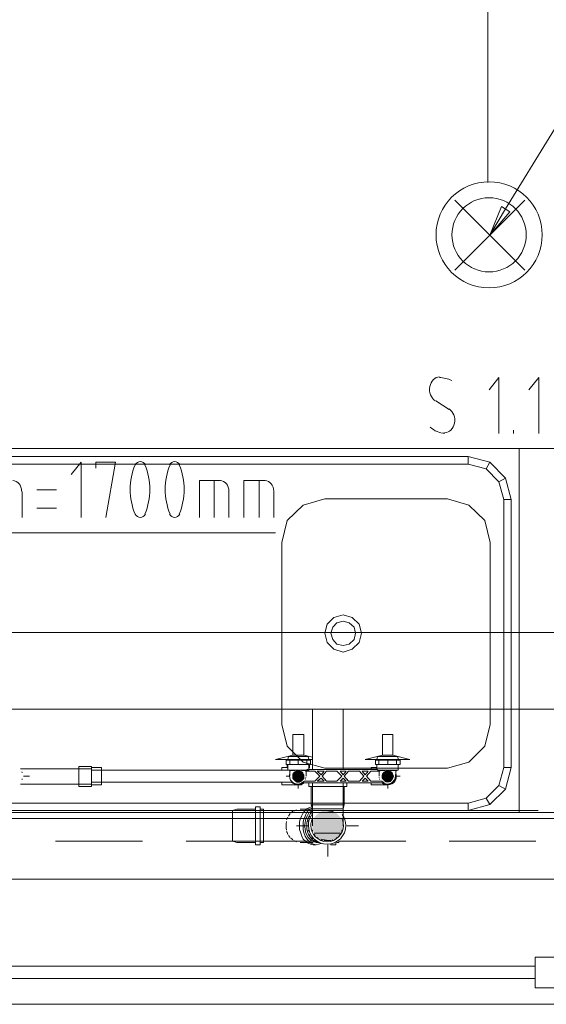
# Model space of a CAD drawing. Header units: millimetres. Extents: x 352 to 350573, y -22 to 37733.
# Tile 8 of 214: x 12670 to 14378, y 6650 to 9843. Entities that reach past the tile are written whole.
import ezdxf

# ---------------------------------------------------------------- set-up
doc = ezdxf.new("R2010")
doc.units = ezdxf.units.MM
for name, color, linetype in [('PDF _0', 1, 'Continuous'), ('PDF _PD-Socket Text', 1, 'Continuous'), ('PDF$_83$-$Floor$Plan$-$В_Этаж$00_Сводный$M-EQPM', 2, 'Continuous'), ('PDF$_83$-$Floor$Plan$-$В_Этаж$00_Сводный$M-HVAC-DUCT', 5, 'Continuous'), ('PDF$_83$-$Floor$Plan$-$В_Этаж$00_Сводный$P-PIPE', 3, 'Continuous')]:
    doc.layers.add(name, color=color, linetype=linetype)
for name, color, linetype, true_color in [('PDF _PD-Lighting', 7, 'Continuous', 0xb80000), ('PDF _PD-Lighting Text', 7, 'Continuous', 0xb80000), ('PDF$_83$-$Floor$Plan$-$В_Этаж$00_Сводный$A-DETL-MBND', 7, 'Continuous', 0xdd3700), ('PDF$_83$-$Floor$Plan$-$В_Этаж$00_Сводный$P-PIPE-CNTR', 150, 'Continuous', 0x007fff), ('PDF$_83$-$Floor$Plan$-$В_Этаж$00_Сводный-83$new-ifc-RVT-1-В_Этаж$00_Сводный$A-GENM', 7, 'Continuous', 0xdd6e6e), ('PDF$_83$-$Floor$Plan$-$В_Этаж$00_Сводный-83$new-ifc-RVT-1-В_Этаж$00_Сводный$A-GLAZ', 7, 'Continuous', 0xdddd6e), ('PDF$_83$-$Floor$Plan$-$В_Этаж$00_Сводный-83$new-ifc-RVT-1-В_Этаж$00_Сводный$I-FURN', 7, 'Continuous', 0xdcdcdc)]:
    doc.layers.add(name, color=color, linetype=linetype, true_color=true_color)

msp = doc.modelspace()

# ---------------------------------------------------------------- linework, layer by layer
at = {"layer": 'PDF _0', "color": 12, "lineweight": 0, "true_color": 0xb80000}
msp.add_lwpolyline([(14246, 9229.7), (14546.4, 9719.1), (14745.3, 9719.1), (15204.8, 9719.1)], dxfattribs=at)
at = {"layer": 'PDF _0', "lineweight": 0}
for points in [[(15714, 7515.1), (15650.4, 8452), (15449.5, 8452), (13993.4, 8452)], [(11572.6, 7602.6), (11747.6, 8179.4), (11946.5, 8179.4), (13500.1, 8179.4)]]:
    msp.add_lwpolyline(points, dxfattribs=at)
at = {"layer": 'PDF _PD-Lighting', "lineweight": 0}
for points in [[(16945.3, 11374), (16945.3, 11573), (14188.3, 11573), (14188.3, 9315.3)], [(14080.9, 9030.8), (14307.7, 9257.6)], [(14080.9, 9257.6), (14307.7, 9030.8)]]:
    msp.add_lwpolyline(points, dxfattribs=at)
for radius in [172.1, 120.3]:
    msp.add_circle((14192.3, 9145.6), radius, dxfattribs=at)
at = {"layer": 'PDF _PD-Lighting Text', "lineweight": 0}
msp.add_lwpolyline([(14259.9, 9219.8), (14194.3, 9144.2), (14232.1, 9237.7)], close=True, dxfattribs=at)
msp.add_lwpolyline([(14194.3, 9144.2), (14246, 9229.7)], dxfattribs=at)
at = {"layer": 'PDF _PD-Socket Text', "lineweight": 0}
for points in [[(14224.1, 8501.7), (14224.1, 8682.7), (14192.3, 8642.9)], [(14353.4, 8501.7), (14353.4, 8682.7), (14321.6, 8642.9)], [(14019.2, 8607.1), (14063, 8579.3)], [(14271.9, 8501.7), (14271.9, 8511.6)], [(12869.5, 8229.2), (12869.5, 8408.2), (12837.7, 8368.4)], [(12949.1, 8229.2), (12980.9, 8408.2), (12917.2, 8408.2), (12917.2, 8388.3)], [(13253.4, 8229.2), (13253.4, 8348.5), (13321, 8348.5)], [(13301.2, 8229.2), (13301.2, 8348.5)], [(13396.6, 8229.2), (13396.6, 8348.5), (13466.3, 8348.5)], [(13446.4, 8229.2), (13446.4, 8348.5)], [(12678.5, 8312.7), (12678.5, 8229.2)], [(12789.9, 8318.7), (12726.3, 8318.7)], [(13348.9, 8312.7), (13348.9, 8229.2)], [(13494.1, 8312.7), (13494.1, 8229.2)], [(12726.3, 8259), (12789.9, 8259)]]:
    msp.add_lwpolyline(points, dxfattribs=at)
for centre, radius, start, end in [((14029.8, 8593.2), 89.5, 62.6354, 89.1435), ((13234.5, 8319.7), 205.9, 157.2403, 202.7597), ((12886.4, 8319.7), 205.9, 337.2403, 22.7597), ((13347.9, 8319.7), 205.9, 157.2403, 202.7597), ((12997.8, 8319.7), 205.9, 337.2403, 22.7597)]:
    msp.add_arc(centre, radius, start, end, dxfattribs=at)
for points in [[(14032, 8684.7), (14016.9, 8684.6), (14003.7, 8671.6), (14000.2, 8653.3)], [(14000.2, 8653.3), (13996.7, 8635), (14003.8, 8616.1), (14017.3, 8607.5)], [(14080, 8535.1), (14083.5, 8553.4), (14076.5, 8572.3), (14062.9, 8580.8)], [(14048.2, 8503.7), (14063.4, 8503.8), (14076.5, 8516.7), (14080, 8535.1)], [(14000.7, 8521.9), (14014.8, 8509.6), (14031.3, 8502.6), (14048.4, 8501.8)], [(13061.5, 8410.2), (13054.8, 8410.2), (13048.6, 8406.4), (13044.7, 8400.1)], [(13078.2, 8400.1), (13074.3, 8406.4), (13068.1, 8410.2), (13061.5, 8410.2)], [(13172.9, 8410.2), (13166.2, 8410.2), (13160, 8406.4), (13156.1, 8400.1)], [(13189.6, 8400.1), (13185.7, 8406.4), (13179.5, 8410.2), (13172.9, 8410.2)], [(12676.6, 8313.7), (12676.6, 8332.9), (12663.6, 8348.5), (12647.7, 8348.5)], [(13348.9, 8313.7), (13348.9, 8332.9), (13336, 8348.5), (13320.1, 8348.5)], [(13494.1, 8313.7), (13494.1, 8332.9), (13481.2, 8348.5), (13465.3, 8348.5)], [(13044.7, 8239.2), (13048.6, 8232.9), (13054.8, 8229.2), (13061.5, 8229.2)], [(13061.5, 8229.2), (13068.1, 8229.2), (13074.3, 8232.9), (13078.2, 8239.2)], [(13156.1, 8239.2), (13160, 8232.9), (13166.2, 8229.2), (13172.9, 8229.2)], [(13172.9, 8229.2), (13179.5, 8229.2), (13185.7, 8232.9), (13189.6, 8239.2)]]:
    msp.add_open_spline(points, degree=3, dxfattribs=at)
at = {"layer": 'PDF$_83$-$Floor$Plan$-$В_Этаж$00_Сводный$A-DETL-MBND', "lineweight": 0}
for points in [[(13068.4, 7278.4), (12786, 7278.4)], [(13209.7, 7178.9), (13360.8, 7178.9), (13360.8, 7180.9), (13360.8, 7182.9), (13360.8, 7186.8), (13360.8, 7192.8), (13360.8, 7200.8), (13360.8, 7210.7), (13360.8, 7218.7), (13360.8, 7228.6), (13360.8, 7238.6), (13360.8, 7246.5), (13360.8, 7254.5), (13360.8, 7260.4), (13360.8, 7268.4), (13360.8, 7272.4), (13360.8, 7276.4), (13360.8, 7278.4), (13209.7, 7278.4)], [(13927.7, 7278.4), (13718.9, 7278.4)], [(14351.4, 7278.4), (14069, 7278.4)], [(12786, 7178.9), (13068.4, 7178.9)], [(13705, 7178.9), (13921.8, 7178.9)], [(14063, 7178.9), (14343.5, 7178.9)]]:
    msp.add_lwpolyline(points, dxfattribs=at)
at = {"layer": 'PDF$_83$-$Floor$Plan$-$В_Этаж$00_Сводный$M-EQPM', "lineweight": 0}
for points in [[(13573.7, 7427.5), (13573.7, 7441.5), (13601.5, 7441.5), (13613.5, 7441.5), (13613.5, 7427.5), (13601.5, 7427.5), (13573.7, 7427.5), (13545.8, 7427.5), (13533.9, 7427.5), (13533.9, 7441.5), (13545.8, 7441.5), (13573.7, 7441.5)], [(13607.5, 7441.5), (13607.5, 7443.5), (13605.5, 7453.4), (13541.8, 7453.4), (13539.9, 7443.5), (13539.9, 7441.5)], [(13607.5, 7443.5), (13539.9, 7443.5)], [(13545.8, 7427.5), (13545.8, 7441.5)], [(13601.5, 7441.5), (13601.5, 7427.5)], [(13864.1, 7427.5), (13864.1, 7441.5), (13891.9, 7441.5), (13903.9, 7441.5), (13903.9, 7427.5), (13891.9, 7427.5), (13864.1, 7427.5), (13834.3, 7427.5), (13824.3, 7427.5), (13824.3, 7441.5), (13834.3, 7441.5), (13864.1, 7441.5)], [(13897.9, 7441.5), (13897.9, 7443.5), (13895.9, 7453.4), (13830.3, 7453.4), (13828.3, 7443.5), (13828.3, 7441.5)], [(13897.9, 7443.5), (13828.3, 7443.5)], [(13834.3, 7427.5), (13834.3, 7441.5)], [(13891.9, 7441.5), (13891.9, 7427.5)], [(13539.9, 7427.5), (13539.9, 7409.6), (13545.8, 7407.6), (13545.8, 7389.7)], [(13607.5, 7411.6), (13607.5, 7409.6), (13539.9, 7409.6)], [(13897.9, 7409.6), (13830.3, 7409.6), (13830.3, 7411.6), (13607.5, 7411.6), (13607.5, 7427.5)], [(13889.9, 7389.7), (13889.9, 7407.6), (13897.9, 7409.6), (13897.9, 7427.5)], [(13563.7, 7407.6), (13545.8, 7407.6)], [(13854.1, 7407.6), (13838.2, 7407.6), (13838.2, 7405.7), (13808.4, 7405.7), (13794.5, 7389.7), (13808.4, 7373.8), (13844.2, 7373.8), (13852.2, 7367.9), (13585.6, 7367.9), (13593.6, 7373.8), (13627.4, 7373.8), (13643.3, 7389.7), (13627.4, 7405.7), (13597.5, 7405.7), (13597.5, 7407.6), (13583.6, 7407.6)], [(13599.5, 7389.7), (13599.5, 7405.7)], [(13836.2, 7405.7), (13836.2, 7389.7)], [(13889.9, 7407.6), (13872, 7407.6)]]:
    msp.add_lwpolyline(points, dxfattribs=at)
msp.add_lwpolyline([(13828.3, 7427.5), (13828.3, 7411.6, 0.002616), (13836.9, 7408.9)], format="xyb", dxfattribs=at)
for points in [[(13657.2, 7405.7), (13647.3, 7393.7), (13635.3, 7405.7)], [(13635.3, 7373.8), (13647.3, 7383.8), (13657.2, 7373.8)], [(13665.2, 7373.8), (13651.2, 7389.7), (13665.2, 7405.7), (13699, 7405.7), (13714.9, 7389.7), (13699, 7373.8)], [(13718.9, 7393.7), (13708.9, 7405.7), (13728.8, 7405.7)], [(13708.9, 7373.8), (13718.9, 7383.8), (13728.8, 7373.8)], [(13736.8, 7373.8), (13722.9, 7389.7), (13736.8, 7405.7), (13772.6, 7405.7), (13786.5, 7389.7), (13772.6, 7373.8)], [(13780.5, 7405.7), (13800.4, 7405.7), (13790.5, 7393.7)], [(13780.5, 7373.8), (13790.5, 7383.8), (13800.4, 7373.8)]]:
    msp.add_lwpolyline(points, close=True, dxfattribs=at)
for centre, radius, start, end in [((13293.6, 8193.6), 841.2, 291.1263, 291.7259), ((13571.6, 7391), 26.8, 193.3262, 196.6778), ((13571.6, 7391), 26.9, 335.562, 337.6039), ((13571.6, 7391), 26.9, 344.6903, 346.2063), ((13571.6, 7391), 26.9, 345.7392, 347.7828), ((13862, 7391), 26.9, 192.2172, 194.2608), ((13862.1, 7391), 26.9, 193.7937, 195.3097), ((13862.1, 7391), 26.9, 202.3961, 204.438), ((13862.1, 7391), 26.8, 343.3222, 346.6738), ((13571.6, 7391), 26.9, 223.325, 226.675), ((13571.6, 7391), 26.8, 253.3222, 256.6738), ((13571.6, 7391.1), 26.9, 282.7231, 285.0011), ((13571.6, 7391), 26.8, 298.0036, 304.2614), ((13862, 7391), 26.8, 235.7386, 241.9964), ((13862.1, 7391), 26.9, 247.7032, 251.1525), ((13862.1, 7391), 26.9, 254.9988, 260.3591), ((13862.1, 7391), 26.9, 283.7275, 287.0672), ((13862, 7391), 26.9, 313.325, 316.675)]:
    msp.add_arc(centre, radius, start, end, dxfattribs=at)
at = {"layer": 'PDF$_83$-$Floor$Plan$-$В_Этаж$00_Сводный$M-HVAC-DUCT', "lineweight": 0}
msp.add_lwpolyline([(11699.9, 7606.6), (16907.5, 7606.6), (16907.5, 7855.2), (10239.8, 7855.2), (10239.8, 7606.6), (11389.6, 7606.6)], dxfattribs=at)
at = {"layer": 'PDF$_83$-$Floor$Plan$-$В_Этаж$00_Сводный$P-PIPE', "color": 22, "lineweight": 0, "true_color": 0xdd3700}
for points in [[(13619.4, 7606.6), (13619.4, 7411.6)], [(13718.9, 7411.6), (13718.9, 7606.6)], [(13607.5, 7367.9), (13607.5, 7355.9), (13669.2, 7355.9), (13730.8, 7355.9), (13730.8, 7367.9)], [(13619.4, 7367.9), (13619.4, 7284.3), (13615.4, 7296.3), (13615.4, 7355.9)], [(13718.9, 7284.3), (13716.9, 7284.3), (13718.9, 7284.3), (13718.9, 7367.9)], [(13718.9, 7228.6), (13718.9, 7230.6), (13718.9, 7232.6), (13718.9, 7234.6), (13718.9, 7236.6), (13718.9, 7238.6), (13718.9, 7240.6), (13718.9, 7242.5), (13718.9, 7244.5), (13718.9, 7246.5), (13718.9, 7248.5), (13718.9, 7250.5), (13718.9, 7252.5), (13718.9, 7254.5), (13718.9, 7256.5), (13718.9, 7258.5), (13718.9, 7260.4), (13718.9, 7262.4), (13718.9, 7264.4), (13718.9, 7266.4), (13718.9, 7268.4), (13718.9, 7270.4), (13718.9, 7272.4), (13718.9, 7274.4), (13718.9, 7276.4), (13718.9, 7278.4), (13718.9, 7280.3), (13718.9, 7282.3), (13718.9, 7284.3), (13722.9, 7296.3), (13722.9, 7355.9)], [(13434.4, 7282.3), (13374.8, 7282.3), (13360.8, 7278.4)], [(13450.3, 7174.9), (13460.3, 7174.9), (13460.3, 7228.6), (13460.3, 7282.3), (13450.3, 7282.3)], [(13617.4, 7290.3), (13609.5, 7288.3), (13601.5, 7284.3), (13595.6, 7278.4), (13589.6, 7270.4), (13583.6, 7260.4), (13579.6, 7250.5), (13577.7, 7240.6), (13577.7, 7228.6), (13577.7, 7216.7), (13581.6, 7204.8), (13585.6, 7194.8), (13589.6, 7184.9), (13597.5, 7178.9), (13605.5, 7172.9), (13613.5, 7168.9), (13621.4, 7167), (13631.4, 7167)], [(13619.4, 7284.3), (13619.4, 7282.3), (13579.6, 7282.3)], [(13617.4, 7286.3), (13611.5, 7282.3), (13603.5, 7276.4), (13599.5, 7268.4), (13595.6, 7260.4), (13591.6, 7250.5), (13589.6, 7240.6), (13589.6, 7228.6), (13589.6, 7216.7), (13591.6, 7206.7), (13595.6, 7194.8), (13601.5, 7186.8), (13607.5, 7178.9), (13615.4, 7172.9), (13623.4, 7168.9), (13631.4, 7167), (13639.3, 7168.9), (13647.3, 7170.9)], [(13722.9, 7296.3), (13669.2, 7296.3), (13615.4, 7296.3)], [(13619.4, 7284.3), (13619.4, 7284.3)], [(13619.4, 7284.3), (13619.4, 7284.3)], [(13619.4, 7282.3), (13619.4, 7280.3), (13619.4, 7278.4), (13619.4, 7276.4), (13619.4, 7274.4), (13619.4, 7270.4), (13619.4, 7268.4), (13619.4, 7266.4), (13619.4, 7264.4), (13619.4, 7262.4), (13619.4, 7260.4), (13619.4, 7258.5), (13619.4, 7256.5), (13619.4, 7254.5), (13619.4, 7252.5), (13619.4, 7250.5), (13619.4, 7248.5), (13619.4, 7246.5), (13619.4, 7244.5), (13619.4, 7242.5), (13619.4, 7240.6), (13619.4, 7238.6), (13619.4, 7236.6), (13619.4, 7234.6), (13619.4, 7232.6), (13619.4, 7230.6), (13619.4, 7228.6)], [(13627.4, 7284.3), (13621.4, 7284.3), (13627.4, 7284.3), (13629.4, 7284.3)], [(13621.4, 7284.3), (13621.4, 7284.3)], [(13637.3, 7284.3), (13629.4, 7284.3), (13637.3, 7284.3), (13641.3, 7284.3)], [(13649.3, 7284.3), (13641.3, 7284.3), (13649.3, 7284.3), (13655.2, 7284.3)], [(13683.1, 7284.3), (13669.2, 7284.3), (13653.2, 7284.3), (13683.1, 7284.3), (13687.1, 7284.3)], [(13697, 7284.3), (13687.1, 7284.3), (13697, 7284.3), (13701, 7284.3)], [(13706.9, 7284.3), (13701, 7284.3), (13706.9, 7284.3), (13710.9, 7284.3)], [(13714.9, 7284.3), (13710.9, 7284.3), (13714.9, 7284.3), (13716.9, 7284.3)], [(13531.9, 7278.4), (13360.8, 7278.4), (13360.8, 7276.4), (13360.8, 7270.4)], [(13360.8, 7268.4), (13360.8, 7260.4)], [(13360.8, 7256.5), (13360.8, 7248.5)], [(13619.4, 7274.4), (13613.5, 7268.4), (13609.5, 7262.4), (13605.5, 7254.5), (13603.5, 7246.5), (13601.5, 7238.6), (13601.5, 7228.6), (13601.5, 7218.7), (13603.5, 7208.7), (13607.5, 7198.8), (13613.5, 7190.8), (13617.4, 7184.9), (13625.4, 7178.9), (13631.4, 7176.9), (13639.3, 7174.9), (13631.4, 7174.9), (13625.4, 7176.9), (13617.4, 7178.9), (13611.5, 7184.9), (13605.5, 7190.8), (13601.5, 7198.8), (13597.5, 7208.7), (13595.6, 7218.7), (13593.6, 7228.6), (13595.6, 7238.6), (13597.5, 7246.5), (13599.5, 7254.5), (13603.5, 7262.4), (13607.5, 7270.4), (13613.5, 7274.4), (13619.4, 7278.4), (13569.7, 7278.4), (13480.2, 7278.4)], [(13567.7, 7280.3), (13559.7, 7276.4)], [(13611.5, 7260.4), (13609.5, 7256.5)], [(13619.4, 7270.4), (13617.4, 7268.4)], [(13360.8, 7242.5), (13360.8, 7228.6), (13360.8, 7214.7)], [(13607.5, 7248.5), (13605.5, 7242.5)], [(13360.8, 7210.7), (13360.8, 7200.8)], [(13360.8, 7196.8), (13360.8, 7190.8)], [(13360.8, 7186.8), (13360.8, 7182.9)], [(13605.5, 7214.7), (13607.5, 7210.7)], [(13609.5, 7200.8), (13611.5, 7196.8)], [(13617.4, 7190.8), (13619.4, 7186.8)], [(13360.8, 7180.9), (13360.8, 7178.9), (13531.9, 7178.9)], [(13360.8, 7178.9), (13374.8, 7174.9), (13434.4, 7174.9)], [(13480.2, 7178.9), (13569.7, 7178.9), (13633.3, 7178.9)], [(13559.7, 7180.9), (13567.7, 7176.9)], [(13579.6, 7174.9), (13621.4, 7174.9)], [(13625.4, 7182.9), (13629.4, 7180.9)], [(13679.1, 7168.9), (13679.1, 7167), (13695, 7167), (13695, 7172.9)], [(13697, 7174.9), (13705, 7174.9), (13705, 7178.9)]]:
    msp.add_lwpolyline(points, dxfattribs=at)
at = {"layer": 'PDF$_83$-$Floor$Plan$-$В_Этаж$00_Сводный$P-PIPE', "color": 150, "lineweight": 0, "true_color": 0x007fff}
for points in [[(13619.4, 7451.4), (13591.6, 7457.4), (13591.6, 7525), (13555.8, 7525), (13555.8, 7457.4), (13500.1, 7443.5), (13539.9, 7443.5)], [(13537.9, 7443.5), (13537.9, 7441.5)], [(13555.8, 7457.4), (13591.6, 7457.4)], [(13607.5, 7443.5), (13619.4, 7443.5)], [(13609.5, 7441.5), (13609.5, 7443.5)], [(13537.9, 7417.6), (13520, 7417.6), (13520, 7409.6)], [(13537.9, 7427.5), (13537.9, 7417.6), (13539.9, 7415.6)], [(13537.9, 7417.6), (13537.9, 7417.6)], [(13607.5, 7415.6), (13609.5, 7417.6), (13609.5, 7427.5)], [(13607.5, 7417.6), (13609.5, 7417.6)], [(13545.8, 7407.6), (13547.8, 7405.7)], [(13520, 7369.9), (13520, 7361.9), (13573.7, 7361.9), (13575.7, 7361.9), (13577.7, 7361.9), (13579.6, 7361.9), (13581.6, 7361.9), (13583.6, 7361.9), (13583.6, 7363.9), (13585.6, 7363.9), (13587.6, 7363.9), (13587.6, 7365.9), (13589.6, 7365.9), (13591.6, 7367.9)], [(13559.7, 7365.9), (13553.8, 7369.9)], [(13565.7, 7361.9), (13561.7, 7363.9)], [(13573.7, 7361.9), (13567.7, 7361.9)]]:
    msp.add_lwpolyline(points, dxfattribs=at)
at = {"layer": 'PDF$_83$-$Floor$Plan$-$В_Этаж$00_Сводный$P-PIPE', "color": 220, "lineweight": 0, "true_color": 0xff00bf}
for points in [[(13897.9, 7441.5), (13897.9, 7443.5), (13935.7, 7443.5), (13880, 7457.4), (13880, 7525), (13846.2, 7525), (13846.2, 7457.4), (13790.5, 7443.5), (13828.3, 7443.5), (13828.3, 7441.5)], [(13846.2, 7457.4), (13880, 7457.4)], [(12901.3, 7413.6), (12672.6, 7413.6)], [(12903.3, 7361.9), (12935.2, 7361.9), (12935.2, 7417.6), (12903.3, 7417.6)], [(13541.8, 7409.6), (12903.3, 7409.6)], [(13828.3, 7417.6), (13810.4, 7417.6), (13810.4, 7411.6)], [(13828.3, 7427.5), (13828.3, 7417.6), (13828.3, 7415.6)], [(13828.3, 7417.6), (13828.3, 7417.6)], [(13897.9, 7415.6), (13897.9, 7417.6), (13897.9, 7427.5)], [(13897.9, 7417.6), (13897.9, 7417.6)], [(13889.9, 7405.7), (13891.9, 7407.6)], [(12672.6, 7363.9), (12901.3, 7363.9)], [(12903.3, 7369.9), (13555.8, 7369.9)], [(13810.4, 7367.9), (13810.4, 7361.9), (13864.1, 7361.9), (13856.1, 7361.9)], [(13846.2, 7367.9), (13848.2, 7365.9)], [(13850.2, 7363.9), (13854.1, 7361.9)]]:
    msp.add_lwpolyline(points, dxfattribs=at)
msp.add_lwpolyline([(12903.3, 7355.9), (12903.3, 7421.6), (12861.6, 7421.6), (12861.6, 7355.9)], close=True, dxfattribs=at)
at = {"layer": 'PDF$_83$-$Floor$Plan$-$В_Этаж$00_Сводный$P-PIPE', "color": 150, "lineweight": 0, "true_color": 0x007fff}
msp.add_lwpolyline([(13545.1, 7395, 0.037407), (13544.8, 7391, 0.610772), (13587.3, 7369.2)], format="xyb", dxfattribs=at)
at = {"layer": 'PDF$_83$-$Floor$Plan$-$В_Этаж$00_Сводный$P-PIPE', "color": 220, "lineweight": 0, "true_color": 0xff00bf}
for points in [[(13844.5, 7368.2, 0.622317), (13890.9, 7391, 0.071332), (13889.7, 7399.1)], [(13846.4, 7369.2, 0.610772), (13888.9, 7391, 0.037407), (13888.6, 7395)]]:
    msp.add_lwpolyline(points, format="xyb", dxfattribs=at)
at = {"layer": 'PDF$_83$-$Floor$Plan$-$В_Этаж$00_Сводный$P-PIPE', "lineweight": 0}
for points in [[(13577.7, 7369.9), (13567.7, 7369.9), (13577.7, 7369.9)], [(13577.7, 7369.9), (13567.7, 7369.9), (13577.7, 7369.9)], [(13710.9, 7204.8), (13625.4, 7204.8), (13710.9, 7204.8)], [(13679.1, 7180.9), (13657.2, 7180.9), (13679.1, 7180.9)]]:
    msp.add_lwpolyline(points, dxfattribs=at)
at = {"layer": 'PDF$_83$-$Floor$Plan$-$В_Этаж$00_Сводный$P-PIPE', "color": 22, "lineweight": 0, "true_color": 0xdd3700}
for points in [[(13450.3, 7290.3), (13434.4, 7290.3), (13434.4, 7228.6), (13434.4, 7167), (13450.3, 7167), (13450.3, 7228.6)], [(13535.9, 7248.5), (13537.9, 7252.5), (13539.9, 7256.5), (13537.9, 7252.5)], [(13541.8, 7260.4), (13547.8, 7268.4)], [(13549.8, 7270.4), (13553.8, 7274.4), (13555.8, 7276.4), (13553.8, 7274.4)], [(13533.9, 7228.6), (13533.9, 7236.6), (13535.9, 7242.5), (13533.9, 7236.6), (13533.9, 7228.6), (13533.9, 7222.7), (13535.9, 7214.7), (13533.9, 7222.7)], [(13539.9, 7200.8), (13537.9, 7206.7), (13535.9, 7210.7), (13537.9, 7206.7)], [(13547.8, 7190.8), (13541.8, 7196.8)], [(13555.8, 7182.9), (13553.8, 7184.9), (13549.8, 7188.8), (13553.8, 7184.9)]]:
    msp.add_lwpolyline(points, close=True, dxfattribs=at)
for points in [[(13617.8, 7265.3, 0.156994), (13606.4, 7229.9, 1), (13727.8, 7229.9, 0.156945), (13716.4, 7265.3)], [(13617.8, 7248.7, 0.091115), (13614.4, 7229.9, 1), (13719.8, 7229.9, 0.091284), (13716.4, 7248.7)]]:
    msp.add_lwpolyline(points, format="xyb", dxfattribs=at)
at = {"layer": 'PDF$_83$-$Floor$Plan$-$В_Этаж$00_Сводный$P-PIPE', "color": 1, "lineweight": 0}
for start, end in [(13.3258, 16.6775), (343.3225, 346.6742)]:
    msp.add_arc((12636.7, 7391), 42.8, start, end, dxfattribs=at)
at = {"layer": 'PDF$_83$-$Floor$Plan$-$В_Этаж$00_Сводный$P-PIPE', "color": 220, "lineweight": 0, "true_color": 0xff00bf}
msp.add_arc((13865.3, 7388.3), 26.4, 267.3525, 20.9722, dxfattribs=at)
at = {"layer": 'PDF$_83$-$Floor$Plan$-$В_Этаж$00_Сводный$P-PIPE', "color": 150, "lineweight": 0, "true_color": 0x007fff}
msp.add_arc((13571.6, 7391), 28.8, 225.6756, 307.5788, dxfattribs=at)
at = {"layer": 'PDF$_83$-$Floor$Plan$-$В_Этаж$00_Сводный$P-PIPE', "color": 22, "lineweight": 0, "true_color": 0xdd3700}
for start, end in [(196.65, 202.0108), (213.4094, 219.6222), (230.3778, 236.5906), (303.4094, 309.6222), (320.3778, 326.5906), (337.9892, 343.35), (247.9892, 253.35), (286.65, 292.0108)]:
    msp.add_arc((13667.1, 7229.9), 50.7, start, end, dxfattribs=at)
at = {"layer": 'PDF$_83$-$Floor$Plan$-$В_Этаж$00_Сводный$P-PIPE', "transparency": 33554559}
for points in [[(13573.7, 7409.6), (13579.6, 7407.6), (13567.7, 7407.6)], [(13573.7, 7409.6), (13579.6, 7407.6), (13567.7, 7407.6)], [(13860.1, 7409.6), (13868.1, 7407.6), (13858.1, 7407.6)], [(13860.1, 7409.6), (13868.1, 7407.6), (13858.1, 7407.6)], [(13864.1, 7409.6), (13866.1, 7409.6), (13860.1, 7409.6)], [(13866.1, 7409.6), (13860.1, 7409.6), (13868.1, 7407.6)], [(13864.1, 7409.6), (13866.1, 7409.6), (13860.1, 7409.6)], [(13866.1, 7409.6), (13860.1, 7409.6), (13868.1, 7407.6)], [(13555.8, 7399.7), (13593.6, 7393.7), (13553.8, 7393.7)], [(13555.8, 7399.7), (13593.6, 7393.7), (13553.8, 7393.7)], [(13593.6, 7393.7), (13553.8, 7393.7), (13593.6, 7389.7)], [(13553.8, 7393.7), (13593.6, 7389.7), (13553.8, 7389.7)], [(13593.6, 7393.7), (13553.8, 7393.7), (13593.6, 7389.7)], [(13553.8, 7393.7), (13593.6, 7389.7), (13553.8, 7389.7)], [(13593.6, 7389.7), (13553.8, 7389.7), (13593.6, 7383.8)], [(13553.8, 7389.7), (13593.6, 7383.8), (13553.8, 7383.8)], [(13593.6, 7389.7), (13553.8, 7389.7), (13593.6, 7383.8)], [(13553.8, 7389.7), (13593.6, 7383.8), (13553.8, 7383.8)], [(13593.6, 7383.8), (13553.8, 7383.8), (13591.6, 7379.8)], [(13553.8, 7383.8), (13591.6, 7379.8), (13555.8, 7379.8)], [(13593.6, 7383.8), (13553.8, 7383.8), (13591.6, 7379.8)], [(13553.8, 7383.8), (13591.6, 7379.8), (13555.8, 7379.8)], [(13557.8, 7401.7), (13589.6, 7399.7), (13555.8, 7399.7)], [(13557.8, 7401.7), (13589.6, 7399.7), (13555.8, 7399.7)], [(13589.6, 7399.7), (13555.8, 7399.7), (13593.6, 7393.7)], [(13589.6, 7399.7), (13555.8, 7399.7), (13593.6, 7393.7)], [(13591.6, 7379.8), (13555.8, 7379.8), (13587.6, 7375.8)], [(13555.8, 7379.8), (13587.6, 7375.8), (13559.7, 7375.8)], [(13591.6, 7379.8), (13555.8, 7379.8), (13587.6, 7375.8)], [(13555.8, 7379.8), (13587.6, 7375.8), (13559.7, 7375.8)], [(13559.7, 7403.7), (13589.6, 7401.7), (13557.8, 7401.7)], [(13559.7, 7403.7), (13589.6, 7401.7), (13557.8, 7401.7)], [(13589.6, 7401.7), (13557.8, 7401.7), (13589.6, 7399.7)], [(13589.6, 7401.7), (13557.8, 7401.7), (13589.6, 7399.7)], [(13563.7, 7405.7), (13587.6, 7403.7), (13559.7, 7403.7)], [(13563.7, 7405.7), (13587.6, 7403.7), (13559.7, 7403.7)], [(13587.6, 7403.7), (13559.7, 7403.7), (13589.6, 7401.7)], [(13587.6, 7403.7), (13559.7, 7403.7), (13589.6, 7401.7)], [(13567.7, 7407.6), (13583.6, 7405.7), (13563.7, 7405.7)], [(13567.7, 7407.6), (13583.6, 7405.7), (13563.7, 7405.7)], [(13583.6, 7405.7), (13563.7, 7405.7), (13587.6, 7403.7)], [(13583.6, 7405.7), (13563.7, 7405.7), (13587.6, 7403.7)], [(13579.6, 7407.6), (13567.7, 7407.6), (13583.6, 7405.7)], [(13579.6, 7407.6), (13567.7, 7407.6), (13583.6, 7405.7)], [(13846.2, 7399.7), (13882, 7393.7), (13844.2, 7393.7)], [(13846.2, 7399.7), (13882, 7393.7), (13844.2, 7393.7)], [(13882, 7393.7), (13844.2, 7393.7), (13884, 7389.7)], [(13844.2, 7393.7), (13884, 7389.7), (13844.2, 7389.7)], [(13882, 7393.7), (13844.2, 7393.7), (13884, 7389.7)], [(13844.2, 7393.7), (13884, 7389.7), (13844.2, 7389.7)], [(13884, 7389.7), (13844.2, 7389.7), (13882, 7383.8)], [(13844.2, 7389.7), (13882, 7383.8), (13844.2, 7383.8)], [(13884, 7389.7), (13844.2, 7389.7), (13882, 7383.8)], [(13844.2, 7389.7), (13882, 7383.8), (13844.2, 7383.8)], [(13882, 7383.8), (13844.2, 7383.8), (13880, 7379.8)], [(13844.2, 7383.8), (13880, 7379.8), (13846.2, 7379.8)], [(13882, 7383.8), (13844.2, 7383.8), (13880, 7379.8)], [(13844.2, 7383.8), (13880, 7379.8), (13846.2, 7379.8)], [(13848.2, 7401.7), (13880, 7399.7), (13846.2, 7399.7)], [(13848.2, 7401.7), (13880, 7399.7), (13846.2, 7399.7)], [(13880, 7399.7), (13846.2, 7399.7), (13882, 7393.7)], [(13880, 7399.7), (13846.2, 7399.7), (13882, 7393.7)], [(13880, 7379.8), (13846.2, 7379.8), (13878, 7375.8)], [(13846.2, 7379.8), (13878, 7375.8), (13850.2, 7375.8)], [(13880, 7379.8), (13846.2, 7379.8), (13878, 7375.8)], [(13846.2, 7379.8), (13878, 7375.8), (13850.2, 7375.8)], [(13850.2, 7403.7), (13880, 7401.7), (13848.2, 7401.7)], [(13850.2, 7403.7), (13880, 7401.7), (13848.2, 7401.7)], [(13880, 7401.7), (13848.2, 7401.7), (13880, 7399.7)], [(13880, 7401.7), (13848.2, 7401.7), (13880, 7399.7)], [(13854.1, 7405.7), (13878, 7403.7), (13850.2, 7403.7)], [(13854.1, 7405.7), (13878, 7403.7), (13850.2, 7403.7)], [(13878, 7403.7), (13850.2, 7403.7), (13880, 7401.7)], [(13878, 7403.7), (13850.2, 7403.7), (13880, 7401.7)], [(13858.1, 7407.6), (13874, 7405.7), (13854.1, 7405.7)], [(13858.1, 7407.6), (13874, 7405.7), (13854.1, 7405.7)], [(13874, 7405.7), (13854.1, 7405.7), (13878, 7403.7)], [(13874, 7405.7), (13854.1, 7405.7), (13878, 7403.7)], [(13868.1, 7407.6), (13858.1, 7407.6), (13874, 7405.7)], [(13868.1, 7407.6), (13858.1, 7407.6), (13874, 7405.7)], [(13587.6, 7375.8), (13559.7, 7375.8), (13583.6, 7371.8)], [(13559.7, 7375.8), (13583.6, 7371.8), (13563.7, 7371.8)], [(13587.6, 7375.8), (13559.7, 7375.8), (13583.6, 7371.8)], [(13559.7, 7375.8), (13583.6, 7371.8), (13563.7, 7371.8)], [(13583.6, 7371.8), (13563.7, 7371.8), (13579.6, 7369.9)], [(13563.7, 7371.8), (13579.6, 7369.9), (13567.7, 7369.9)], [(13583.6, 7371.8), (13563.7, 7371.8), (13579.6, 7369.9)], [(13563.7, 7371.8), (13579.6, 7369.9), (13567.7, 7369.9)], [(13579.6, 7369.9), (13577.7, 7369.9), (13567.7, 7369.9)], [(13567.7, 7369.9), (13577.7, 7369.9), (13573.7, 7369.9)], [(13579.6, 7369.9), (13577.7, 7369.9), (13567.7, 7369.9)], [(13567.7, 7369.9), (13577.7, 7369.9), (13573.7, 7369.9)], [(13878, 7375.8), (13850.2, 7375.8), (13874, 7371.8)], [(13850.2, 7375.8), (13874, 7371.8), (13854.1, 7371.8)], [(13878, 7375.8), (13850.2, 7375.8), (13874, 7371.8)], [(13850.2, 7375.8), (13874, 7371.8), (13854.1, 7371.8)], [(13854.1, 7371.8), (13858.1, 7369.9), (13868.1, 7369.9)], [(13854.1, 7371.8), (13874, 7371.8), (13868.1, 7369.9)], [(13854.1, 7371.8), (13858.1, 7369.9), (13868.1, 7369.9)], [(13854.1, 7371.8), (13874, 7371.8), (13868.1, 7369.9)], [(13858.1, 7369.9), (13868.1, 7369.9), (13864.1, 7369.9)], [(13858.1, 7369.9), (13868.1, 7369.9), (13864.1, 7369.9)], [(13625.4, 7254.5), (13716.9, 7242.5), (13619.4, 7242.5)], [(13633.3, 7264.4), (13710.9, 7254.5), (13625.4, 7254.5)], [(13710.9, 7254.5), (13625.4, 7254.5), (13716.9, 7242.5)], [(13643.3, 7272.4), (13703, 7264.4), (13633.3, 7264.4)], [(13703, 7264.4), (13633.3, 7264.4), (13710.9, 7254.5)], [(13655.2, 7278.4), (13693, 7272.4), (13643.3, 7272.4)], [(13693, 7272.4), (13643.3, 7272.4), (13703, 7264.4)], [(13669.2, 7278.4), (13681.1, 7278.4), (13655.2, 7278.4)], [(13681.1, 7278.4), (13655.2, 7278.4), (13693, 7272.4)], [(13716.9, 7242.5), (13619.4, 7242.5), (13718.9, 7228.6)], [(13619.4, 7242.5), (13718.9, 7228.6), (13619.4, 7228.6)], [(13718.9, 7228.6), (13619.4, 7228.6), (13716.9, 7216.7)], [(13619.4, 7228.6), (13716.9, 7216.7), (13619.4, 7216.7)], [(13716.9, 7216.7), (13619.4, 7216.7), (13710.9, 7204.8)], [(13619.4, 7216.7), (13710.9, 7204.8), (13625.4, 7204.8)], [(13625.4, 7204.8), (13710.9, 7204.8), (13710.9, 7204.8)], [(13710.9, 7204.8), (13625.4, 7204.8), (13703, 7192.8)], [(13625.4, 7204.8), (13703, 7192.8), (13633.3, 7192.8)], [(13703, 7192.8), (13633.3, 7192.8), (13693, 7186.8)], [(13633.3, 7192.8), (13693, 7186.8), (13643.3, 7186.8)], [(13693, 7186.8), (13643.3, 7186.8), (13681.1, 7180.9)], [(13643.3, 7186.8), (13681.1, 7180.9), (13657.2, 7180.9)], [(13681.1, 7180.9), (13679.1, 7180.9), (13657.2, 7180.9)], [(13657.2, 7180.9), (13679.1, 7180.9), (13669.2, 7178.9)]]:
    msp.add_solid(points, dxfattribs=at)
at = {"layer": 'PDF$_83$-$Floor$Plan$-$В_Этаж$00_Сводный$P-PIPE-CNTR', "color": 1, "lineweight": 0}
msp.add_lwpolyline([(12682.5, 7389.7), (12702.4, 7389.7)], dxfattribs=at)
at = {"layer": 'PDF$_83$-$Floor$Plan$-$В_Этаж$00_Сводный$P-PIPE-CNTR', "lineweight": 0}
for points in [[(13545.8, 7389.7), (13533.9, 7389.7)], [(13573.7, 7361.9), (13573.7, 7350)]]:
    msp.add_lwpolyline(points, close=True, dxfattribs=at)
at = {"layer": 'PDF$_83$-$Floor$Plan$-$В_Этаж$00_Сводный$P-PIPE-CNTR', "color": 220, "lineweight": 0, "true_color": 0xff00bf}
msp.add_lwpolyline([(13889.9, 7389.7), (13903.9, 7389.7), (13891.9, 7389.7)], dxfattribs=at)
msp.add_lwpolyline([(13864.1, 7361.9), (13864.1, 7350)], close=True, dxfattribs=at)
at = {"layer": 'PDF$_83$-$Floor$Plan$-$В_Этаж$00_Сводный$P-PIPE-CNTR', "color": 22, "lineweight": 0, "true_color": 0xdd3700}
for points in [[(13567.7, 7228.6), (13607.5, 7228.6)], [(13730.8, 7228.6), (13768.6, 7228.6)], [(13669.2, 7129.2), (13669.2, 7167)]]:
    msp.add_lwpolyline(points, dxfattribs=at)
at = {"layer": 'PDF$_83$-$Floor$Plan$-$В_Этаж$00_Сводный-83$new-ifc-RVT-1-В_Этаж$00_Сводный$A-GENM', "lineweight": 0}
msp.add_lwpolyline([(14492.7, 7055.6), (12091.7, 7055.6), (12091.7, 6649.8), (14492.7, 6649.8)], close=True, dxfattribs=at)
at = {"layer": 'PDF$_83$-$Floor$Plan$-$В_Этаж$00_Сводный-83$new-ifc-RVT-1-В_Этаж$00_Сводный$A-GLAZ', "lineweight": 0}
msp.add_lwpolyline([(14341.5, 6802.9), (14341.5, 6703.5), (14442.9, 6703.5), (14442.9, 6802.9)], close=True, dxfattribs=at)
at = {"layer": 'PDF$_83$-$Floor$Plan$-$В_Этаж$00_Сводный-83$new-ifc-RVT-1-В_Этаж$00_Сводный$A-GLAZ', "color": 254, "lineweight": 0, "true_color": 0xdcdcdc}
for points in [[(14341.5, 6773.1), (12242.9, 6773.1)], [(12242.9, 6733.3), (14341.5, 6733.3)]]:
    msp.add_lwpolyline(points, dxfattribs=at)
at = {"layer": 'PDF$_83$-$Floor$Plan$-$В_Этаж$00_Сводный-83$new-ifc-RVT-1-В_Этаж$00_Сводный$I-FURN', "lineweight": 0}
for points in [[(11053.4, 7272.4), (11053.4, 8452), (12290.7, 8452), (12290.7, 7272.4), (12290.7, 8452), (14289.8, 8452), (14289.8, 7272.4), (14289.8, 8452), (16251.1, 8452), (16251.1, 10391.4)], [(14124.7, 8402.2), (14124.7, 8426.1)], [(14182.4, 8386.3), (14194.3, 8408.2)], [(14224.1, 8344.5), (14246, 8356.5)], [(14240, 8286.9), (14263.9, 8286.9)], [(14240, 7417.6), (14263.9, 7417.6)], [(14224.1, 7359.9), (14246, 7348)], [(14182.4, 7318.1), (14194.3, 7298.2)], [(14124.7, 7302.2), (14124.7, 7278.4)]]:
    msp.add_lwpolyline(points, dxfattribs=at)
at = {"layer": 'PDF$_83$-$Floor$Plan$-$В_Этаж$00_Сводный-83$new-ifc-RVT-1-В_Этаж$00_Сводный$I-FURN', "color": 133, "lineweight": 0, "true_color": 0x6edddd}
msp.add_lwpolyline([(17450.6, 10391.4), (17430.7, 10391.4), (17430.7, 7272.4), (11053.4, 7272.4), (11053.4, 7252.5), (17450.6, 7252.5)], close=True, dxfattribs=at)
at = {"layer": 'PDF$_83$-$Floor$Plan$-$В_Этаж$00_Сводный-83$new-ifc-RVT-1-В_Этаж$00_Сводный$I-FURN', "lineweight": 0}
for points in [[(12386.1, 7298.2), (12334.4, 7348), (12316.5, 7417.6), (12316.5, 8286.9), (12334.4, 8356.5), (12386.1, 8408.2), (12455.8, 8426.1), (14124.7, 8426.1), (14194.3, 8408.2), (14246, 8356.5), (14263.9, 8286.9), (14263.9, 7417.6), (14246, 7348), (14194.3, 7298.2), (14124.7, 7278.4), (12455.8, 7278.4)], [(12340.4, 8286.9), (12340.4, 7417.6), (12356.3, 7359.9), (12398.1, 7318.1), (12455.8, 7302.2), (14124.7, 7302.2), (14182.4, 7318.1), (14224.1, 7359.9), (14240, 7417.6), (14240, 8286.9), (14224.1, 8344.5), (14182.4, 8386.3), (14124.7, 8402.2), (12455.8, 8402.2), (12398.1, 8386.3), (12356.3, 8344.5)], [(13659.2, 7415.6), (14057, 7415.6), (14126.7, 7435.5), (14178.4, 7487.2), (14196.3, 7556.8), (14196.3, 8147.6), (14178.4, 8219.2), (14126.7, 8269), (14057, 8288.8), (13659.2, 8288.8), (13589.6, 8269), (13537.9, 8219.2), (13520, 8147.6), (13520, 7556.8), (13537.9, 7487.2), (13589.6, 7435.5)], [(13659.2, 7853.2), (13667.2, 7883.1), (13689, 7904.9), (13718.9, 7912.9), (13748.7, 7904.9), (13770.6, 7883.1), (13778.6, 7853.2), (13770.6, 7823.4), (13748.7, 7801.5), (13718.9, 7791.6), (13689, 7801.5), (13667.2, 7823.4)], [(13679.1, 7853.2), (13685.1, 7873.1), (13699, 7887), (13718.9, 7893), (13738.8, 7887), (13754.7, 7873.1), (13758.7, 7853.2), (13754.7, 7833.3), (13738.8, 7817.4), (13718.9, 7813.4), (13699, 7817.4), (13685.1, 7833.3)]]:
    msp.add_lwpolyline(points, close=True, dxfattribs=at)

doc.saveas('drawing.dxf')
